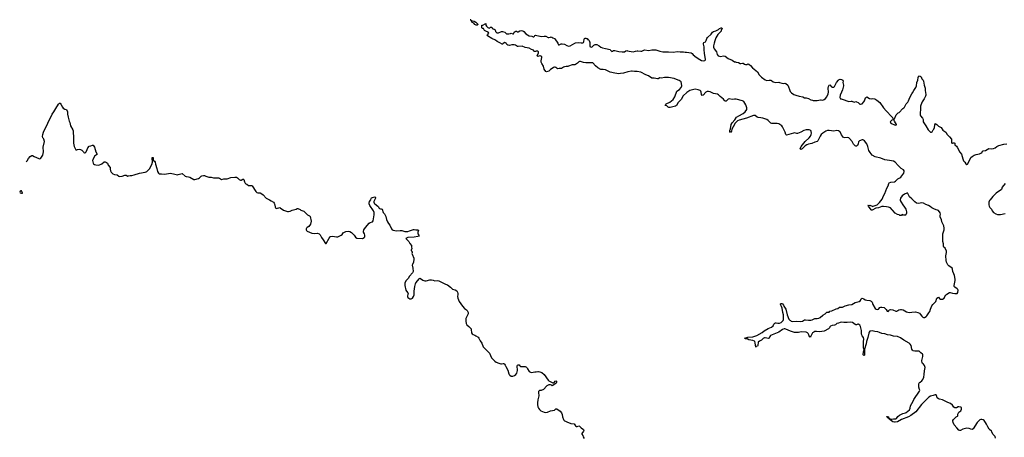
# Model space of a CAD drawing. Header units: inches. Extents: x 2354866 to 2448306, y 705012 to 877032.
# Tile 33 of 36: x 2376782 to 2401804, y 846373 to 856991. Entities that reach past the tile are written whole.
import ezdxf

# ---------------------------------------------------------------- set-up
doc = ezdxf.new("R2010")
doc.units = ezdxf.units.IN
doc.header["$MEASUREMENT"] = 0
for name, color, linetype in [('C3875', 7, 'Continuous'), ('C3884', 7, 'Continuous'), ('C3885', 7, 'Continuous'), ('C3894', 7, 'Continuous'), ('C3895', 7, 'Continuous'), ('C4804', 7, 'Continuous'), ('C4805', 7, 'Continuous')]:
    doc.layers.add(name, color=color, linetype=linetype)

msp = doc.modelspace()

# ---------------------------------------------------------------- linework, layer by layer
at = {"layer": 'C3875', "color": 6, "elevation": 100}
msp.add_lwpolyline([(2376949, 853381), (2376950, 853381), (2376970, 853403), (2377002, 853458), (2377047, 853513), (2377090, 853541), (2377110, 853536), (2377149, 853509), (2377210, 853491), (2377270, 853459), (2377290, 853457), (2377310, 853463), (2377317, 853470), (2377372, 853550), (2377390, 853630), (2377376, 853750), (2377413, 853890), (2377396, 853956), (2377390, 853968), (2377369, 853990), (2377364, 854024), (2377368, 854068), (2377389, 854130), (2377611, 854589), (2377648, 854652), (2377704, 854730), (2377770, 854842), (2377790, 854865), (2377810, 854871), (2377830, 854842), (2377870, 854766), (2377890, 854739), (2377930, 854716), (2377968, 854708), (2377999, 854650), (2377998, 854590), (2378012, 854512), (2378031, 854449), (2378036, 854410), (2378056, 854376), (2378076, 854296), (2378132, 854190), (2378142, 854162), (2378150, 853970), (2378148, 853850), (2378169, 853769), (2378205, 853685), (2378210, 853681), (2378230, 853683), (2378250, 853691), (2378290, 853696), (2378330, 853691), (2378362, 853670), (2378402, 853630), (2378412, 853612), (2378430, 853602), (2378450, 853605), (2378475, 853630), (2378494, 853690), (2378514, 853730), (2378550, 853778), (2378590, 853786), (2378630, 853805), (2378650, 853798), (2378684, 853750), (2378718, 853630), (2378752, 853570), (2378730, 853558), (2378683, 853517), (2378639, 853430), (2378635, 853410), (2378650, 853342), (2378656, 853330), (2378685, 853310), (2378719, 853299), (2378790, 853293), (2378870, 853327), (2378930, 853378), (2378950, 853378), (2378990, 853358), (2379010, 853342), (2379031, 853290), (2379078, 853230), (2379077, 853190), (2379088, 853150), (2379110, 853115), (2379150, 853073), (2379190, 853055), (2379263, 853043), (2379302, 853010), (2379330, 853003), (2379389, 853011), (2379450, 853038), (2379490, 853036), (2379530, 853016), (2379550, 853017), (2379590, 853030), (2379630, 853033), (2379690, 853046), (2379830, 853092), (2379970, 853111), (2380000, 853124)], dxfattribs=at)
msp.add_lwpolyline([(2376810, 852637), (2376797, 852630), (2376782, 852610), (2376792, 852590), (2376830, 852579), (2376850, 852582), (2376855, 852590), (2376849, 852610), (2376830, 852636)], close=True, dxfattribs=at)
at = {"layer": 'C3884', "color": 6, "elevation": 100}
for points in [[(2386647, 850000), (2386641, 849970), (2386641, 849950), (2386649, 849930), (2386670, 849907), (2386693, 849893), (2386730, 849890), (2386762, 849910), (2386790, 849950), (2386808, 849992), (2386809, 850000)], [(2387917, 850000), (2387910, 849950), (2387914, 849914), (2387949, 849830), (2388031, 849711), (2388090, 849650), (2388137, 849617), (2388155, 849595), (2388176, 849550), (2388179, 849510), (2388122, 849390), (2388119, 849330), (2388130, 849270), (2388149, 849229), (2388200, 849190), (2388252, 849130), (2388259, 849110), (2388268, 849030), (2388282, 849002), (2388304, 848984), (2388350, 848968), (2388374, 848954), (2388430, 848918), (2388450, 848897), (2388483, 848830), (2388530, 848766), (2388560, 848670), (2388584, 848644), (2388649, 848590), (2388723, 848510), (2388770, 848398), (2388853, 848313), (2388887, 848287), (2388955, 848255), (2389010, 848239), (2389030, 848239), (2389070, 848248), (2389086, 848246), (2389104, 848230), (2389118, 848210), (2389135, 848170), (2389190, 848083), (2389210, 847990), (2389218, 847970), (2389235, 847950), (2389270, 847929), (2389310, 847928), (2389357, 847943), (2389390, 847970), (2389413, 848007), (2389437, 848070), (2389428, 848190), (2389435, 848205), (2389450, 848217), (2389472, 848212), (2389490, 848191), (2389510, 848176), (2389531, 848171), (2389631, 848171), (2389660, 848160), (2389672, 848150), (2389691, 848110), (2389731, 848050), (2389762, 848030), (2389790, 848024), (2389870, 848040), (2389910, 848042), (2389950, 848050), (2389970, 848048), (2390000, 848037)], [(2390000, 847562), (2389990, 847562), (2389971, 847549), (2389965, 847535), (2389965, 847515), (2389977, 847430), (2389970, 847390), (2389950, 847330), (2389941, 847250), (2389941, 847210), (2389950, 847151), (2389968, 847110), (2389990, 847081), (2390000, 847073)]]:
    msp.add_lwpolyline(points, dxfattribs=at)
at = {"layer": 'C3885', "color": 6, "elevation": 100}
msp.add_lwpolyline([(2388254, 856974), (2388266, 856974), (2388282, 856962), (2388334, 856950), (2388372, 856930), (2388432, 856870), (2388410, 856849), (2388386, 856850), (2388348, 856870), (2388320, 856900), (2388283, 856923), (2388267, 856953), (2388267, 856967), (2388250, 856969), (2388246, 856986), (2388234, 856986), (2388229, 856991), (2388250, 856991)], close=True, dxfattribs=at)
for points in [[(2390000, 856068), (2389950, 856059), (2389935, 856070), (2389965, 856150), (2389964, 856170), (2389950, 856189), (2389910, 856189), (2389890, 856183), (2389863, 856183), (2389849, 856189), (2389836, 856216), (2389790, 856234), (2389730, 856266), (2389630, 856284), (2389550, 856315), (2389450, 856307), (2389430, 856310), (2389380, 856340), (2389350, 856348), (2389290, 856350), (2389230, 856338), (2389190, 856347), (2389164, 856364), (2389142, 856390), (2389110, 856409), (2389072, 856388), (2389054, 856370), (2389046, 856370), (2388985, 856405), (2388917, 856437), (2388870, 856474), (2388784, 856510), (2388670, 856582), (2388662, 856590), (2388668, 856610), (2388708, 856650), (2388689, 856670), (2388630, 856701), (2388595, 856715), (2388570, 856766), (2388546, 856770), (2388530, 856786), (2388528, 856850), (2388530, 856854), (2388550, 856852), (2388610, 856882), (2388618, 856882), (2388630, 856891), (2388632, 856850), (2388642, 856830), (2388681, 856790), (2388710, 856779), (2388730, 856785), (2388750, 856798), (2388770, 856802), (2388785, 856785), (2388792, 856770), (2388842, 856750), (2388865, 856730), (2388872, 856690), (2388892, 856670), (2388910, 856661), (2388950, 856658), (2389026, 856690), (2389049, 856691), (2389111, 856670), (2389138, 856650), (2389152, 856632), (2389210, 856631), (2389256, 856644), (2389270, 856651), (2389310, 856634), (2389330, 856634), (2389348, 856670), (2389370, 856691), (2389390, 856698), (2389410, 856696), (2389430, 856685), (2389450, 856685), (2389494, 856706), (2389530, 856716), (2389570, 856705), (2389592, 856690), (2389647, 856630), (2389685, 856605), (2389730, 856584), (2389793, 856573), (2389830, 856559), (2389850, 856559), (2389861, 856570), (2389870, 856592), (2389890, 856599), (2390000, 856571)], [(2380000, 853124), (2380013, 853130), (2380078, 853202), (2380137, 853310), (2380157, 853370), (2380159, 853390), (2380158, 853410), (2380146, 853430), (2380145, 853470), (2380150, 853491), (2380170, 853491), (2380178, 853418), (2380210, 853391), (2380221, 853370), (2380235, 853315), (2380271, 853210), (2380287, 853130), (2380308, 853088), (2380330, 853075), (2380386, 853074), (2380470, 853066), (2380610, 853092), (2380690, 853069), (2380790, 853049), (2380810, 853052), (2380875, 853075), (2380910, 853077), (2380991, 853010), (2381010, 853003), (2381070, 852996), (2381110, 852984), (2381210, 852931), (2381230, 852930), (2381328, 852952), (2381352, 852970), (2381390, 853016), (2381410, 853024), (2381452, 853032), (2381478, 853030), (2381512, 853012), (2381590, 852985), (2381650, 852988), (2381711, 852971), (2381832, 852970), (2381860, 852960), (2381910, 852928), (2381970, 852942), (2382058, 852942), (2382144, 852976), (2382250, 852990), (2382290, 852985), (2382315, 852970), (2382330, 852951), (2382356, 852930), (2382390, 852915), (2382410, 852913), (2382450, 852938), (2382470, 852939), (2382479, 852930), (2382497, 852870), (2382514, 852834), (2382530, 852818), (2382552, 852810), (2382593, 852773), (2382630, 852772), (2382650, 852778), (2382670, 852775), (2382690, 852763), (2382784, 852624), (2382810, 852599), (2382830, 852590), (2382890, 852588), (2382910, 852579), (2382970, 852534), (2383044, 852450), (2383130, 852413), (2383170, 852384), (2383231, 852350), (2383251, 852330), (2383261, 852310), (2383271, 852230), (2383279, 852210), (2383290, 852199), (2383310, 852193), (2383330, 852195), (2383370, 852210), (2383390, 852213), (2383410, 852203), (2383453, 852170), (2383490, 852152), (2383590, 852116), (2383610, 852113), (2383656, 852124), (2383710, 852151), (2383806, 852170), (2383830, 852191), (2383850, 852191), (2383910, 852165), (2383928, 852148), (2383950, 852136), (2384001, 852121), (2384030, 852101), (2384093, 852033), (2384110, 852019), (2384145, 852005), (2384162, 851990), (2384191, 851870), (2384176, 851790), (2384130, 851730), (2384090, 851709), (2384067, 851690), (2384059, 851670), (2384059, 851650), (2384067, 851630), (2384091, 851611), (2384210, 851566), (2384270, 851559), (2384350, 851561), (2384390, 851550), (2384402, 851542), (2384422, 851522), (2384450, 851456), (2384495, 851395), (2384550, 851301), (2384570, 851303), (2384645, 851435), (2384670, 851468), (2384683, 851477), (2384730, 851486), (2384830, 851467), (2384870, 851471), (2384952, 851510), (2384975, 851530), (2385003, 851570), (2385018, 851582), (2385070, 851602), (2385130, 851617), (2385170, 851606), (2385218, 851578), (2385284, 851510), (2385318, 851458), (2385350, 851434), (2385490, 851430), (2385536, 851450), (2385552, 851470), (2385556, 851510), (2385546, 851546), (2385522, 851590), (2385518, 851610), (2385530, 851650), (2385570, 851710), (2385666, 851814), (2385690, 851831), (2385746, 851854), (2385766, 851874), (2385790, 852030), (2385790, 852090), (2385777, 852130), (2385679, 852270), (2385664, 852310), (2385663, 852330), (2385670, 852365), (2385709, 852410), (2385716, 852444), (2385722, 852458), (2385749, 852471), (2385810, 852485), (2385821, 852470), (2385826, 852450), (2385785, 852370), (2385781, 852350), (2385787, 852327), (2385803, 852310), (2385882, 852250), (2385899, 852230), (2385910, 852206), (2385926, 852190), (2385950, 852184), (2385970, 852186), (2385996, 852170), (2386017, 852090), (2386057, 852057), (2386090, 851990), (2386103, 851910), (2386130, 851850), (2386153, 851810), (2386189, 851769), (2386230, 851673), (2386250, 851650), (2386277, 851637), (2386312, 851630), (2386370, 851626), (2386452, 851632), (2386490, 851629), (2386569, 851609), (2386610, 851607), (2386650, 851610), (2386690, 851621), (2386790, 851656), (2386810, 851656), (2386850, 851645), (2386905, 851645), (2386914, 851634), (2386899, 851590), (2386898, 851550), (2386927, 851510), (2386936, 851490), (2386932, 851488), (2386902, 851478), (2386810, 851465), (2386650, 851453), (2386598, 851430), (2386611, 851410), (2386670, 851351), (2386698, 851298), (2386736, 851250), (2386736, 851210), (2386745, 851170), (2386731, 851130), (2386732, 851112), (2386750, 851102), (2386758, 851090), (2386758, 851070), (2386751, 851050), (2386756, 851030), (2386798, 850930), (2386798, 850870), (2386791, 850850), (2386791, 850830), (2386761, 850770), (2386756, 850750), (2386771, 850671), (2386779, 850590), (2386763, 850557), (2386690, 850474), (2386657, 850410), (2386591, 850349), (2386567, 850290), (2386572, 850232), (2386599, 850110), (2386609, 850090), (2386646, 850050), (2386654, 850030), (2386647, 850000)], [(2386809, 850000), (2386810, 850090), (2386821, 850210), (2386841, 850279), (2386850, 850299), (2386901, 850359), (2386930, 850406), (2386950, 850417), (2386970, 850414), (2387030, 850368), (2387074, 850354), (2387112, 850352), (2387206, 850374), (2387250, 850377), (2387289, 850369), (2387330, 850349), (2387390, 850356), (2387430, 850353), (2387488, 850330), (2387604, 850264), (2387650, 850247), (2387730, 850193), (2387783, 850143), (2387850, 850122), (2387894, 850094), (2387907, 850067), (2387916, 850030), (2387917, 850003), (2387917, 850000)]]:
    msp.add_lwpolyline(points, dxfattribs=at)
at = {"layer": 'C3894', "color": 6, "elevation": 100}
for points in [[(2400000, 847440), (2399930, 847419), (2399887, 847390), (2399700, 847210), (2399555, 847025), (2399430, 846930), (2399370, 846897), (2399190, 846825), (2399090, 846766), (2399030, 846754), (2399010, 846755), (2398967, 846767), (2398909, 846810), (2398905, 846825), (2398889, 846830), (2398888, 846848), (2398870, 846847), (2398860, 846860), (2398850, 846864), (2398839, 846879), (2398819, 846890), (2398821, 846899), (2398830, 846906), (2398850, 846895), (2398873, 846870), (2398875, 846855), (2398891, 846850), (2398891, 846831), (2398905, 846835), (2398950, 846832), (2398990, 846840), (2399050, 846839), (2399067, 846853), (2399101, 846899), (2399144, 846936), (2399222, 846978), (2399290, 846996), (2399310, 847006), (2399393, 847070), (2399412, 847110), (2399422, 847170), (2399490, 847288), (2399507, 847333), (2399650, 847550), (2399654, 847570), (2399653, 847590), (2399634, 847650), (2399630, 847736), (2399650, 847770), (2399670, 847775), (2399710, 847811), (2399730, 847841), (2399757, 847903), (2399771, 847970), (2399773, 848067), (2399790, 848150), (2399777, 848197), (2399753, 848230), (2399729, 848250), (2399716, 848276), (2399708, 848308), (2399708, 848330), (2399737, 848430), (2399736, 848476), (2399729, 848490), (2399680, 848520), (2399659, 848550), (2399643, 848563), (2399630, 848567), (2399570, 848562), (2399530, 848564), (2399490, 848576), (2399467, 848590), (2399450, 848610), (2399433, 848710), (2399410, 848744), (2399385, 848770), (2399250, 848840), (2399170, 848904), (2399090, 848933), (2398988, 848948), (2398910, 848970), (2398839, 848979), (2398770, 849003), (2398690, 849013), (2398630, 849041), (2398590, 849054), (2398510, 849061), (2398450, 849077), (2398405, 849075), (2398390, 849068), (2398370, 849050), (2398358, 849022), (2398335, 848910), (2398301, 848810), (2398292, 848750), (2398252, 848610), (2398252, 848468), (2398250, 848463), (2398230, 848452), (2398217, 848470), (2398216, 848490), (2398230, 848582), (2398238, 848582), (2398246, 848590), (2398230, 848626), (2398229, 848649), (2398227, 848810), (2398234, 848870), (2398223, 848910), (2398191, 848950), (2398181, 848970), (2398175, 849015), (2398176, 849090), (2398153, 849190), (2398130, 849223), (2398110, 849243), (2398096, 849250), (2398078, 849250), (2398050, 849236), (2398030, 849232), (2398010, 849242), (2397981, 849270), (2397947, 849290), (2397890, 849303), (2397810, 849293), (2397730, 849293), (2397670, 849303), (2397630, 849295), (2397590, 849278), (2397550, 849270), (2397510, 849235), (2397490, 849224), (2397427, 849213), (2397390, 849195), (2397370, 849178), (2397362, 849158), (2397335, 849130), (2397230, 849076), (2397110, 849052), (2397030, 849063), (2396990, 849062), (2396961, 849050), (2396933, 849030), (2396890, 848947), (2396870, 848919), (2396850, 848929), (2396838, 848978), (2396822, 849010), (2396799, 849030), (2396770, 849043), (2396650, 849054), (2396611, 849049), (2396570, 849037), (2396470, 849042), (2396370, 849073), (2396250, 849126), (2396230, 849132), (2396210, 849131), (2396166, 849114), (2396070, 849047), (2395862, 848958), (2395843, 848937), (2395830, 848897), (2395810, 848882), (2395730, 848902), (2395710, 848901), (2395677, 848883), (2395636, 848844), (2395582, 848818), (2395551, 848790), (2395541, 848710), (2395530, 848688), (2395494, 848686), (2395490, 848666), (2395474, 848774), (2395465, 848805), (2395456, 848816), (2395410, 848836), (2395310, 848855), (2395270, 848874), (2395230, 848875), (2395198, 848890), (2395239, 848901), (2395290, 848922), (2395410, 848929), (2395515, 848965), (2395650, 849036), (2395702, 849078), (2395803, 849137), (2395887, 849173), (2395928, 849210), (2395947, 849253), (2395970, 849275), (2395990, 849283), (2396010, 849284), (2396050, 849272), (2396090, 849274), (2396130, 849294), (2396162, 849318), (2396180, 849340), (2396189, 849370), (2396189, 849489), (2396174, 849550), (2396158, 849658), (2396143, 849703), (2396119, 849750), (2396118, 849770), (2396130, 849775), (2396150, 849775), (2396170, 849765), (2396190, 849737), (2396204, 849704), (2396250, 849630), (2396286, 849490), (2396330, 849379), (2396351, 849351), (2396370, 849339), (2396390, 849329), (2396430, 849320), (2396530, 849323), (2396630, 849319), (2396679, 849330), (2396730, 849356), (2396750, 849362), (2396830, 849350), (2396890, 849354), (2396919, 849361), (2396990, 849395), (2397050, 849396), (2397090, 849403), (2397121, 849419), (2397190, 849480), (2397250, 849513), (2397290, 849551), (2397350, 849552), (2397370, 849578), (2397418, 849590), (2397530, 849643), (2397570, 849651), (2397620, 849680), (2397690, 849685), (2397762, 849718), (2397850, 849744), (2397930, 849746), (2398010, 849804), (2398114, 849826), (2398146, 849854), (2398170, 849895), (2398190, 849913), (2398230, 849898), (2398270, 849870), (2398310, 849858), (2398390, 849848), (2398418, 849838), (2398445, 849810), (2398465, 849750), (2398523, 849650), (2398550, 849628), (2398590, 849623), (2398610, 849635), (2398644, 849670), (2398670, 849679), (2398690, 849681), (2398752, 849670), (2398802, 849622), (2398830, 849581), (2398850, 849576), (2398869, 849590), (2398875, 849610), (2398883, 849617), (2398910, 849626), (2398974, 849610), (2399050, 849581), (2399070, 849578), (2399090, 849586), (2399101, 849599), (2399126, 849614), (2399170, 849626), (2399190, 849626), (2399230, 849612), (2399322, 849562), (2399352, 849552), (2399390, 849550), (2399450, 849558), (2399550, 849560), (2399605, 849550), (2399650, 849528), (2399678, 849498), (2399710, 849453), (2399736, 849430), (2399750, 849423), (2399778, 849422), (2399820, 849441), (2399839, 849461), (2399883, 849537), (2399915, 849570), (2399929, 849630), (2399949, 849670), (2399963, 849717), (2399989, 849751), (2400000, 849761)], [(2390000, 848037), (2390050, 848019), (2390111, 847970), (2390208, 847828), (2390229, 847809), (2390310, 847764), (2390330, 847757), (2390350, 847760), (2390365, 847770), (2390390, 847800), (2390410, 847808), (2390420, 847800), (2390424, 847790), (2390423, 847770), (2390413, 847750), (2390330, 847692), (2390310, 847682), (2390298, 847698), (2390270, 847708), (2390232, 847708), (2390210, 847702), (2390178, 847682), (2390090, 847589), (2390033, 847567), (2390010, 847561), (2390000, 847562)], [(2390000, 847073), (2390030, 847049), (2390110, 847009), (2390150, 847000), (2390193, 847010), (2390270, 847044), (2390370, 847067), (2390410, 847099), (2390430, 847095), (2390514, 847034), (2390553, 846993), (2390570, 846950), (2390579, 846890), (2390599, 846830), (2390610, 846810), (2390630, 846791), (2390650, 846781), (2390690, 846770), (2390790, 846725), (2390874, 846714), (2390910, 846663), (2390930, 846651), (2390950, 846651), (2390990, 846661), (2391010, 846656), (2391053, 846613), (2391113, 846573), (2391119, 846550), (2391113, 846530), (2391067, 846470), (2391066, 846450), (2391095, 846416), (2391103, 846383), (2391130, 846341)]]:
    msp.add_lwpolyline(points, dxfattribs=at)
at = {"layer": 'C3895', "color": 6, "elevation": 100}
for points in [[(2390000, 856571), (2390012, 856568), (2390050, 856567), (2390110, 856576), (2390150, 856572), (2390210, 856539), (2390230, 856535), (2390270, 856549), (2390290, 856552), (2390308, 856548), (2390330, 856531), (2390370, 856510), (2390401, 856481), (2390443, 856423), (2390461, 856390), (2390473, 856353), (2390490, 856352), (2390543, 856377), (2390570, 856378), (2390630, 856366), (2390690, 856331), (2390730, 856318), (2390770, 856327), (2390886, 856394), (2390910, 856401), (2390990, 856414), (2391050, 856404), (2391090, 856403), (2391107, 856413), (2391117, 856430), (2391130, 856492), (2391139, 856510), (2391150, 856521), (2391170, 856521), (2391190, 856512), (2391210, 856512), (2391214, 856490), (2391230, 856485), (2391250, 856466), (2391267, 856410), (2391267, 856327), (2391273, 856313), (2391290, 856301), (2391310, 856295), (2391330, 856298), (2391374, 856346), (2391410, 856364), (2391450, 856364), (2391511, 856330), (2391551, 856290), (2391590, 856276), (2391670, 856261), (2391785, 856230), (2391800, 856220), (2391830, 856185), (2391850, 856191), (2391873, 856207), (2391909, 856211), (2392010, 856186), (2392090, 856174), (2392126, 856174), (2392150, 856177), (2392190, 856201), (2392210, 856205), (2392230, 856203), (2392270, 856187), (2392370, 856173), (2392430, 856193), (2392470, 856201), (2392490, 856202), (2392570, 856190), (2392590, 856192), (2392610, 856197), (2392658, 856222), (2392770, 856208), (2392850, 856223), (2392890, 856224), (2392950, 856222), (2392998, 856210), (2393050, 856191), (2393130, 856174), (2393270, 856175), (2393390, 856163), (2393499, 856179), (2393570, 856171), (2393649, 856171), (2393690, 856164), (2393730, 856164), (2393850, 856146), (2393870, 856131), (2393897, 856097), (2393970, 856039), (2393990, 856031), (2394024, 856004), (2394110, 855956), (2394150, 855948), (2394190, 855951), (2394209, 855970), (2394212, 855988), (2394188, 856128), (2394177, 856230), (2394177, 856297), (2394163, 856370), (2394162, 856390), (2394170, 856410), (2394210, 856431), (2394219, 856441), (2394230, 856458), (2394244, 856516), (2394258, 856542), (2394356, 856624), (2394390, 856674), (2394410, 856689), (2394476, 856704), (2394540, 856740), (2394570, 856768), (2394610, 856783), (2394622, 856782), (2394631, 856770), (2394612, 856730), (2394612, 856710), (2394605, 856695), (2394522, 856618), (2394472, 856528), (2394444, 856456), (2394432, 856390), (2394410, 856330), (2394414, 856294), (2394428, 856250), (2394490, 856170), (2394510, 856107), (2394534, 856074), (2394590, 856059), (2394670, 856070), (2394710, 856063), (2394790, 856006), (2394884, 855964), (2394950, 855921), (2394970, 855921), (2394994, 855910), (2395050, 855903), (2395090, 855879), (2395110, 855876), (2395150, 855887), (2395170, 855883), (2395201, 855861), (2395230, 855848), (2395266, 855850), (2395290, 855865), (2395310, 855862), (2395351, 855830), (2395407, 855770), (2395530, 855662), (2395575, 855590), (2395630, 855532), (2395730, 855461), (2395772, 855448), (2395830, 855453), (2395870, 855450), (2395890, 855443), (2395930, 855411), (2395995, 855395), (2396070, 855399), (2396090, 855396), (2396150, 855373), (2396190, 855370), (2396230, 855374), (2396250, 855370), (2396299, 855330), (2396311, 855310), (2396353, 855190), (2396366, 855166), (2396395, 855135), (2396459, 855090), (2396507, 855070), (2396590, 855045), (2396687, 855027), (2396730, 855007), (2396770, 855005), (2396830, 854991), (2396890, 854956), (2396930, 854941), (2396950, 854937), (2397050, 854939), (2397130, 854956), (2397150, 854956), (2397190, 854947), (2397230, 854961), (2397263, 854990), (2397290, 855027), (2397327, 855110), (2397333, 855150), (2397331, 855250), (2397338, 855290), (2397350, 855323), (2397370, 855331), (2397410, 855288), (2397430, 855276), (2397450, 855273), (2397470, 855277), (2397490, 855294), (2397541, 855390), (2397590, 855454), (2397610, 855470), (2397630, 855478), (2397670, 855472), (2397697, 855450), (2397710, 855430), (2397699, 855390), (2397718, 855330), (2397718, 855310), (2397694, 855210), (2397664, 855150), (2397636, 855070), (2397628, 855010), (2397633, 854993), (2397642, 854982), (2397655, 854975), (2397710, 854965), (2397830, 854916), (2397850, 854914), (2397910, 854921), (2397930, 854918), (2397990, 854891), (2398030, 854908), (2398050, 854906), (2398090, 854885), (2398130, 854847), (2398150, 854845), (2398190, 854854), (2398230, 854902), (2398247, 854930), (2398277, 855003), (2398290, 855016), (2398310, 855026), (2398374, 854990), (2398430, 854983), (2398466, 854986), (2398510, 854976), (2398568, 854948), (2398644, 854884), (2398733, 854753), (2398803, 854670), (2398942, 854522), (2398960, 854500), (2398970, 854474), (2399010, 854474), (2399058, 854570), (2399110, 854622), (2399130, 854632), (2399229, 854731), (2399252, 854748), (2399270, 854771), (2399312, 854850), (2399350, 854897), (2399370, 854930), (2399389, 854970), (2399403, 855010), (2399452, 855108), (2399470, 855131), (2399503, 855190), (2399557, 855263), (2399571, 855309), (2399580, 855390), (2399603, 855450), (2399615, 855525), (2399630, 855562), (2399670, 855558), (2399690, 855542), (2399711, 855490), (2399743, 855450), (2399751, 855430), (2399765, 855330), (2399794, 855250), (2399791, 855190), (2399808, 855090), (2399808, 855070), (2399802, 855050), (2399770, 854983), (2399717, 854903), (2399683, 854817), (2399677, 854790), (2399677, 854710), (2399667, 854627), (2399669, 854570), (2399676, 854550), (2399726, 854490), (2399736, 854470), (2399741, 854450), (2399746, 854390), (2399812, 854292), (2399870, 854191), (2399910, 854147), (2399930, 854131), (2399950, 854131), (2399970, 854142), (2400000, 854188)], [(2400000, 852187), (2399966, 852206), (2399923, 852243), (2399875, 852270), (2399810, 852290), (2399750, 852329), (2399710, 852335), (2399670, 852323), (2399630, 852317), (2399570, 852329), (2399530, 852357), (2399458, 852438), (2399397, 852490), (2399378, 852518), (2399355, 852575), (2399350, 852579), (2399330, 852582), (2399265, 852555), (2399210, 852510), (2399168, 852450), (2399159, 852410), (2399161, 852390), (2399181, 852350), (2399223, 852283), (2399270, 852225), (2399298, 852170), (2399318, 852110), (2399321, 852070), (2399298, 852030), (2399290, 852024), (2399250, 852018), (2399210, 852035), (2399190, 852015), (2399150, 852014), (2399130, 852029), (2399090, 852034), (2399034, 852070), (2398970, 852142), (2398954, 852154), (2398908, 852210), (2398865, 852225), (2398813, 852233), (2398730, 852242), (2398690, 852238), (2398610, 852206), (2398543, 852197), (2398450, 852149), (2398430, 852149), (2398417, 852157), (2398349, 852250), (2398345, 852265), (2398338, 852270), (2398390, 852273), (2398443, 852250), (2398450, 852243), (2398550, 852274), (2398574, 852286), (2398600, 852310), (2398630, 852339), (2398701, 852430), (2398733, 852510), (2398771, 852570), (2398815, 852705), (2398854, 852770), (2398870, 852830), (2398880, 852840), (2398922, 852858), (2399010, 852870), (2399037, 852883), (2399097, 852943), (2399150, 852970), (2399176, 852990), (2399250, 853090), (2399262, 853130), (2399256, 853150), (2399241, 853170), (2399184, 853204), (2399103, 853283), (2399030, 853365), (2398991, 853390), (2398888, 853412), (2398770, 853424), (2398670, 853469), (2398526, 853506), (2398449, 853550), (2398394, 853614), (2398365, 853665), (2398340, 853770), (2398311, 853831), (2398250, 853910), (2398227, 853930), (2398210, 853936), (2398190, 853935), (2398125, 853910), (2398104, 853896), (2398095, 853885), (2398088, 853832), (2398071, 853790), (2398050, 853775), (2398030, 853775), (2398010, 853785), (2397970, 853826), (2397941, 853890), (2397873, 853973), (2397850, 853989), (2397830, 853996), (2397750, 853985), (2397717, 853997), (2397665, 854065), (2397630, 854136), (2397617, 854150), (2397590, 854167), (2397550, 854172), (2397470, 854159), (2397410, 854161), (2397350, 854173), (2397310, 854174), (2397265, 854155), (2397190, 854109), (2397150, 854072), (2397121, 854030), (2397064, 853910), (2397050, 853896), (2396990, 853881), (2396910, 853839), (2396830, 853826), (2396787, 853813), (2396740, 853780), (2396670, 853711), (2396630, 853690), (2396619, 853710), (2396630, 853748), (2396644, 853770), (2396744, 853896), (2396849, 853991), (2396876, 854030), (2396895, 854070), (2396905, 854110), (2396900, 854150), (2396887, 854170), (2396848, 854190), (2396812, 854192), (2396770, 854187), (2396710, 854172), (2396630, 854128), (2396550, 854097), (2396530, 854094), (2396470, 854111), (2396450, 854110), (2396270, 854053), (2396250, 854069), (2396237, 854130), (2396170, 854265), (2396150, 854290), (2396121, 854310), (2396070, 854341), (2396030, 854355), (2395892, 854352), (2395870, 854359), (2395850, 854375), (2395804, 854430), (2395772, 854452), (2395670, 854490), (2395618, 854498), (2395550, 854500), (2395527, 854510), (2395470, 854558), (2395430, 854554), (2395250, 854491), (2395064, 854436), (2395023, 854417), (2394981, 854379), (2394964, 854356), (2394916, 854264), (2394879, 854210), (2394870, 854155), (2394850, 854126), (2394833, 854150), (2394830, 854170), (2394846, 854214), (2394862, 854330), (2394886, 854370), (2394954, 854446), (2394997, 854510), (2395061, 854550), (2395171, 854609), (2395216, 854650), (2395260, 854710), (2395264, 854750), (2395232, 854830), (2395182, 854910), (2395153, 854930), (2394990, 854970), (2394950, 854971), (2394890, 854963), (2394810, 854975), (2394790, 854971), (2394770, 854957), (2394738, 854922), (2394730, 854918), (2394710, 854920), (2394685, 854945), (2394670, 854971), (2394579, 855039), (2394541, 855081), (2394517, 855097), (2394416, 855116), (2394330, 855155), (2394290, 855167), (2394270, 855168), (2394250, 855165), (2394223, 855150), (2394150, 855074), (2394130, 855064), (2394113, 855093), (2394101, 855150), (2394091, 855170), (2394071, 855190), (2394025, 855210), (2393950, 855223), (2393810, 855188), (2393784, 855176), (2393740, 855140), (2393647, 855053), (2393590, 854963), (2393518, 854882), (2393470, 854808), (2393450, 854792), (2393350, 854765), (2393310, 854759), (2393281, 854761), (2393262, 854770), (2393230, 854802), (2393186, 854810), (2393189, 854811), (2393195, 854830), (2393205, 854835), (2393214, 854850), (2393302, 854898), (2393390, 854958), (2393430, 855031), (2393486, 855170), (2393550, 855214), (2393590, 855271), (2393605, 855310), (2393601, 855370), (2393588, 855410), (2393570, 855431), (2393545, 855445), (2393470, 855470), (2393410, 855497), (2393270, 855519), (2393170, 855517), (2393090, 855507), (2393050, 855509), (2393010, 855489), (2392990, 855486), (2392910, 855503), (2392850, 855504), (2392761, 855561), (2392694, 855590), (2392570, 855658), (2392470, 855675), (2392410, 855672), (2392350, 855683), (2392330, 855682), (2392234, 855666), (2392130, 855632), (2392050, 855619), (2392010, 855618), (2391908, 855628), (2391790, 855657), (2391670, 855717), (2391614, 855726), (2391550, 855721), (2391471, 855770), (2391419, 855819), (2391350, 855893), (2391170, 855891), (2391110, 855900), (2391030, 855927), (2391010, 855925), (2390990, 855916), (2390956, 855884), (2390910, 855852), (2390890, 855846), (2390821, 855839), (2390730, 855813), (2390710, 855801), (2390670, 855801), (2390630, 855794), (2390599, 855781), (2390550, 855749), (2390490, 855749), (2390450, 855744), (2390430, 855755), (2390410, 855775), (2390390, 855783), (2390370, 855783), (2390350, 855775), (2390313, 855747), (2390273, 855727), (2390230, 855685), (2390170, 855669), (2390150, 855674), (2390110, 855730), (2390097, 855810), (2390050, 855873), (2390034, 855910), (2390035, 855945), (2390052, 856030), (2390047, 856047), (2390026, 856066), (2390010, 856069), (2390000, 856068)]]:
    msp.add_lwpolyline(points, dxfattribs=at)
msp.add_lwpolyline([(2398970, 854448), (2398950, 854438), (2398914, 854406), (2398907, 854390), (2398910, 854382), (2398915, 854370), (2398936, 854350), (2399010, 854314), (2399050, 854312), (2399066, 854314), (2399068, 854330), (2399015, 854410), (2399008, 854428), (2398990, 854446)], close=True, dxfattribs=at)
at = {"layer": 'C4804', "color": 6, "elevation": 100}
for points in [[(2400000, 849761), (2400041, 849799), (2400065, 849830), (2400090, 849911), (2400130, 849934), (2400160, 849900), (2400184, 849884), (2400236, 849884), (2400278, 849910), (2400295, 849950), (2400317, 849983), (2400332, 850000)], [(2401584, 846350), (2401570, 846390), (2401514, 846454), (2401490, 846513), (2401478, 846530), (2401430, 846570), (2401421, 846581), (2401382, 846642), (2401354, 846710), (2401330, 846752), (2401290, 846801), (2401270, 846816), (2401230, 846830), (2401210, 846827), (2401184, 846816), (2401114, 846746), (2401015, 846590), (2400990, 846569), (2400950, 846579), (2400910, 846599), (2400850, 846604), (2400750, 846578), (2400693, 846547), (2400670, 846545), (2400650, 846553), (2400598, 846618), (2400528, 846690), (2400506, 846746), (2400496, 846790), (2400497, 846803), (2400512, 846828), (2400555, 846870), (2400579, 846890), (2400617, 846910), (2400622, 846918), (2400625, 846965), (2400630, 846979), (2400650, 847009), (2400698, 847050), (2400717, 847090), (2400719, 847130), (2400703, 847143), (2400650, 847151), (2400630, 847145), (2400590, 847123), (2400570, 847119), (2400544, 847124), (2400522, 847142), (2400490, 847187), (2400434, 847234), (2400370, 847256), (2400230, 847329), (2400159, 847339), (2400128, 847350), (2400100, 847380), (2400078, 847438), (2400069, 847449), (2400050, 847454), (2400000, 847440)]]:
    msp.add_lwpolyline(points, dxfattribs=at)
at = {"layer": 'C4805', "color": 6, "elevation": 100}
for points in [[(2400000, 854188), (2400014, 854210), (2400029, 854251), (2400035, 854310), (2400050, 854352), (2400090, 854326), (2400130, 854281), (2400196, 854250), (2400243, 854183), (2400318, 854130), (2400351, 854070), (2400410, 854014), (2400461, 853950), (2400465, 853930), (2400461, 853881), (2400470, 853852), (2400490, 853851), (2400502, 853858), (2400530, 853861), (2400543, 853850), (2400550, 853830), (2400551, 853810), (2400590, 853776), (2400610, 853750), (2400670, 853622), (2400713, 853573), (2400737, 853510), (2400750, 853450), (2400770, 853399), (2400799, 853370), (2400830, 853322), (2400850, 853311), (2400870, 853321), (2400877, 853330), (2400957, 853483), (2400990, 853516), (2401036, 853544), (2401090, 853567), (2401170, 853582), (2401210, 853597), (2401234, 853610), (2401254, 853650), (2401263, 853657), (2401330, 853661), (2401410, 853716), (2401466, 853706), (2401530, 853714), (2401570, 853732), (2401616, 853770), (2401665, 853795), (2401790, 853826), (2401870, 853833)], [(2401824, 852830), (2401747, 852730), (2401730, 852670), (2401601, 852579), (2401510, 852493), (2401442, 852410), (2401429, 852390), (2401415, 852350), (2401408, 852288), (2401419, 852250), (2401437, 852217), (2401475, 852170), (2401496, 852130), (2401530, 852091), (2401590, 852051), (2401630, 852036), (2401710, 852039), (2401830, 852067)], [(2400332, 850000), (2400346, 850014), (2400409, 850051), (2400430, 850055), (2400490, 850039), (2400550, 850031), (2400607, 850033), (2400627, 850053), (2400629, 850110), (2400619, 850130), (2400604, 850150), (2400548, 850188), (2400529, 850210), (2400529, 850230), (2400556, 850364), (2400556, 850390), (2400536, 850490), (2400523, 850530), (2400493, 850590), (2400489, 850650), (2400477, 850670), (2400397, 850730), (2400370, 850761), (2400338, 850830), (2400327, 850870), (2400322, 850990), (2400334, 851070), (2400332, 851110), (2400298, 851178), (2400267, 851210), (2400257, 851230), (2400255, 851290), (2400242, 851350), (2400246, 851410), (2400243, 851543), (2400276, 851650), (2400278, 851690), (2400264, 851750), (2400220, 851850), (2400206, 851910), (2400176, 851970), (2400171, 852010), (2400179, 852050), (2400170, 852081), (2400130, 852139), (2400110, 852149), (2400070, 852153), (2400010, 852181), (2400000, 852187)]]:
    msp.add_lwpolyline(points, dxfattribs=at)

doc.saveas('drawing.dxf')
